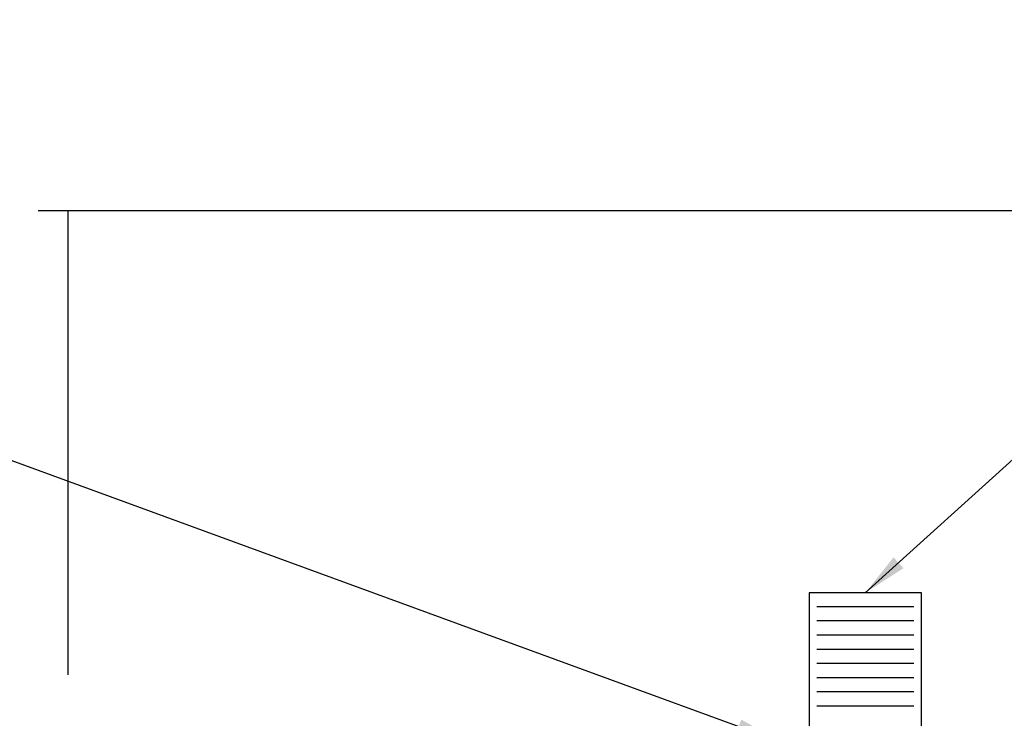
# Model space of a CAD drawing. Extents: x 1152 to 2559, y 156 to 782.
# Tile 8 of 111: x 1511 to 1528, y 305 to 316. Entities that reach past the tile are written whole.
import ezdxf

# ---------------------------------------------------------------- set-up
doc = ezdxf.new("R2010")
doc.units = 0
doc.header["$MEASUREMENT"] = 0
for name, color, linetype in [('DISPENSER-ELEVATION', 3, 'CONTINUOUS'), ('FREEZE-OUTLINE-TITLES', 60, 'CONTINUOUS'), ('SHEAR-VALVE-PRODUCT', 3, 'CONTINUOUS'), ('TEXT', 3, 'CONTINUOUS')]:
    doc.layers.add(name, color=color, linetype=linetype)
doc.styles.add('SIMPLEX', font='simplex')
doc.dimstyles.new('DIM8', dxfattribs={"dimscale": 8, "dimtxt": 0.09375, "dimasz": 0.09375, "dimexe": 0.0625, "dimexo": 0.0625, "dimgap": 0.0625, "dimtad": 1, "dimdec": 4, "dimzin": 3, "dimdsep": 46, "dimlunit": 4, "dimtxsty": 'SIMPLEX', "dimcen": 0.0625, "dimclrd": 3, "dimclre": 3, "dimclrt": 3, "dimadec": 0, "dimazin": 0, "dimtfac": 1, "dimtdec": 4, "dimtofl": 0, "dimtmove": 0, "dimatfit": 3, "dimfxl": 1, "dimfrac": 2, "dimtolj": 1, "dimtzin": 3, "dimarcsym": 0})

msp = doc.modelspace()

# ---------------------------------------------------------------- linework, layer by layer
at = {"layer": 'DISPENSER-ELEVATION'}
msp.add_line((1511.95238, 305.41934), (1511.95238, 313.20648), dxfattribs=at)
at = {"layer": 'DISPENSER-ELEVATION', "linetype": 'Continuous'}
msp.add_lwpolyline([(1560.45238, 313.20648), (1536.71065, 313.20648), (1535.95238, 313.82409), (1535.95238, 312.58887), (1535.34987, 313.20648), (1511.45238, 313.20648)], dxfattribs=at)
at = {"layer": 'SHEAR-VALVE-PRODUCT', "color": 7}
for p, q in [((1526.13665, 306.55982), (1524.51448, 306.55982)), ((1526.13665, 306.32149), (1524.51448, 306.32149)), ((1526.13665, 306.08316), (1524.51448, 306.08316)), ((1526.13665, 305.84482), (1524.51448, 305.84482)), ((1526.13665, 305.60649), (1524.51448, 305.60649)), ((1526.13665, 305.36816), (1524.51448, 305.36816)), ((1526.13665, 305.12983), (1524.51448, 305.12983)), ((1526.13665, 304.8915), (1524.51448, 304.8915))]:
    msp.add_line(p, q, dxfattribs=at)
at = {"layer": 'SHEAR-VALVE-PRODUCT'}
msp.add_lwpolyline([(1526.26843, 304.48365), (1526.26843, 306.7944), (1524.38269, 306.7944), (1524.38269, 304.48365)], dxfattribs=at)

# ---------------------------------------------------------------- leaders
at = {"layer": 'FREEZE-OUTLINE-TITLES'}
msp.add_leader([(1525.32556, 306.7944), (1535.95238, 316.4116), (1542.25945, 316.4116)], dimstyle='DIM8', override={"dimgap": 0.0625, "dimtad": 0}, dxfattribs=at)
at = {"layer": 'TEXT'}
msp.add_leader([(1523.90725, 304.29298), (1506.18427, 310.77258), (1494.55895, 310.80086)], dimstyle='DIM8', override={"dimtad": 0}, dxfattribs=at)

doc.saveas('drawing.dxf')
